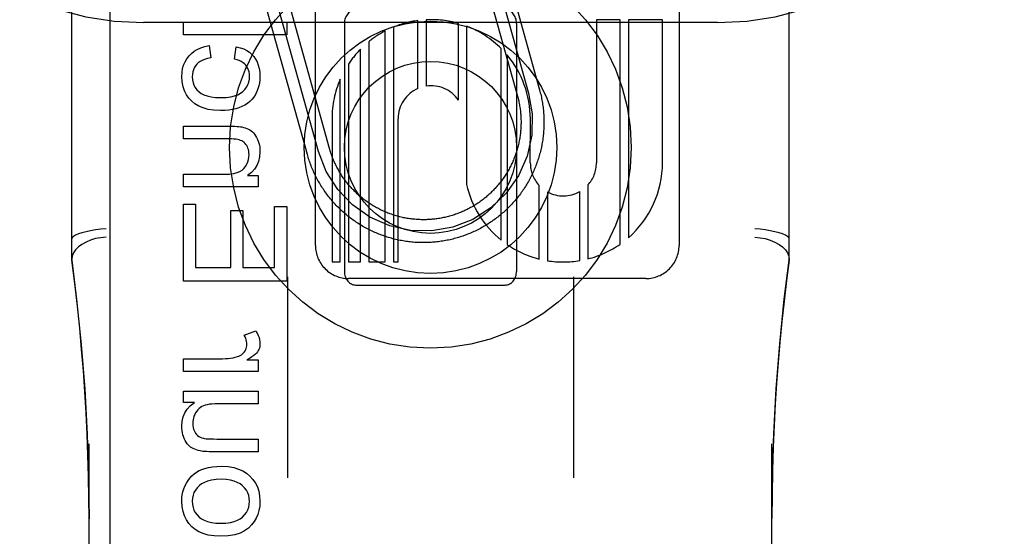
# Model space of a CAD drawing. Header units: inches. Extents: x 0 to 274, y 0 to 177.
# Tile 42 of 138: x 76.901 to 77.759, y 90.64 to 91.091. Entities that reach past the tile are written whole.
import ezdxf

# ---------------------------------------------------------------- set-up
doc = ezdxf.new("R2010")
doc.units = ezdxf.units.IN
doc.header["$LTSCALE"] = 15.069778
doc.header["$MEASUREMENT"] = 0
doc.linetypes.add('HIDDEN', pattern=[0.2, 0.1, -0.1])
doc.layers.add('DEFAULT_2', color=8, linetype='HIDDEN')
doc.layers.add('RIGHT_OR_MAIN_DOOR_ASSEMBLY', color=7, linetype='CONTINUOUS')

msp = doc.modelspace()

# ---------------------------------------------------------------- linework, layer by layer
at = {"layer": 'DEFAULT_2', "color": 8, "linetype": 'HIDDEN'}
for p, q in [((77.00868, 88.22908), (77.00868, 93.72958)), ((77.50868, 88.22908), (77.50868, 93.72958)), ((76.94618, 90.88093), (76.94618, 91.62398)), ((77.57118, 90.88093), (77.57118, 91.62398)), ((77.15848, 90.89385), (77.15848, 91.49866)), ((77.47528, 91.49872), (77.47528, 90.89385)), ((77.31356, 91.17395), (77.35374, 91.02944)), ((77.2943, 91.16859), (77.33448, 91.02408)), ((77.30393, 91.17127), (77.34411, 91.02676)), ((77.15142, 90.97318), (77.11258, 91.11287)), ((77.16105, 90.97586), (77.12221, 91.11555)), ((77.17069, 90.97854), (77.13185, 91.11823)), ((77.50868, 91.08826), (77.00868, 91.08826)), ((77.04346, 91.07743), (77.04346, 91.08848)), ((77.04346, 91.08848), (77.13346, 91.08848)), ((77.13346, 91.08848), (77.13346, 91.07743)), ((77.18368, 91.08751), (77.18368, 90.87125)), ((77.24776, 91.03073), (77.24776, 91.08996)), ((77.2549, 91.09062), (77.2549, 91.0328)), ((77.28301, 91.02065), (77.28301, 91.08741)), ((77.33368, 91.08751), (77.33368, 90.87125)), ((77.40328, 91.09073), (77.40328, 90.96586)), ((77.42401, 91.09073), (77.40328, 91.09073)), ((77.42401, 90.89507), (77.42401, 91.09073)), ((77.43116, 91.09073), (77.43116, 90.90065)), ((77.46088, 91.09073), (77.43116, 91.09073)), ((77.46088, 90.96586), (77.46088, 91.09073)), ((77.13346, 91.07743), (77.04346, 91.07743)), ((77.21919, 90.87945), (77.21919, 91.08087)), ((77.22633, 91.0842), (77.22633, 90.87945)), ((77.29015, 91.08503), (77.29015, 90.94704)), ((77.2049, 91.07147), (77.2049, 90.87945)), ((77.06593, 91.06822), (77.06734, 91.05736)), ((77.08785, 91.05644), (77.08951, 91.06718)), ((77.19776, 90.87945), (77.19776, 91.065)), ((77.32033, 90.89852), (77.32033, 91.06546)), ((77.18716, 91.05192), (77.18716, 90.87945)), ((77.3254, 91.05995), (77.3254, 90.89474)), ((77.18002, 90.87945), (77.18002, 91.03873)), ((77.17288, 91.00433), (77.17288, 90.87945)), ((77.23048, 90.87945), (77.23048, 91.00433)), ((77.34566, 90.96585), (77.3457, 91.00438)), ((77.04346, 90.98682), (77.04346, 90.99787)), ((77.04346, 90.99787), (77.08355, 90.99787)), ((77.08312, 90.98682), (77.04346, 90.98682)), ((77.04346, 90.94489), (77.04346, 90.95594)), ((77.04346, 90.95594), (77.07907, 90.95594)), ((77.09939, 90.95483), (77.10866, 90.95483)), ((77.10866, 90.95483), (77.10866, 90.94489)), ((77.10866, 90.94489), (77.04346, 90.94489)), ((77.35351, 90.88204), (77.35351, 90.9461)), ((77.36065, 90.94059), (77.36065, 90.88057)), ((77.38876, 90.88064), (77.38876, 90.94085)), ((77.39591, 90.94662), (77.39591, 90.88216)), ((77.04346, 90.86269), (77.04346, 90.92985)), ((77.04346, 90.92985), (77.05408, 90.92985)), ((77.05408, 90.92985), (77.05408, 90.8746)), ((77.08472, 90.8746), (77.08472, 90.92438)), ((77.08472, 90.92438), (77.09528, 90.92438)), ((77.09528, 90.92438), (77.09528, 90.8746)), ((77.12284, 90.8746), (77.12284, 90.92776)), ((77.12284, 90.92776), (77.13346, 90.92776)), ((77.13346, 90.92776), (77.13346, 90.86269)), ((77.05408, 90.8746), (77.08472, 90.8746)), ((77.09528, 90.8746), (77.12284, 90.8746)), ((77.17288, 90.87945), (77.18002, 90.87945)), ((77.18716, 90.87945), (77.19776, 90.87945)), ((77.2049, 90.87945), (77.21919, 90.87945)), ((77.22633, 90.87945), (77.23048, 90.87945)), ((77.13346, 90.86269), (77.04346, 90.86269)), ((77.13418, 90.8666), (77.13418, 90.69131)), ((77.44647, 90.86506), (77.18728, 90.86506)), ((77.38318, 90.8666), (77.38318, 90.69131)), ((77.19368, 90.85938), (77.32368, 90.85938)), ((77.09632, 90.81572), (77.10657, 90.81953)), ((77.04346, 90.7841), (77.04346, 90.79516)), ((77.04346, 90.79516), (77.0776, 90.79516)), ((77.09878, 90.79405), (77.10866, 90.79405)), ((77.10866, 90.79405), (77.10866, 90.7841)), ((77.10866, 90.7841), (77.04346, 90.7841)), ((77.04346, 90.75703), (77.04346, 90.76691)), ((77.04346, 90.76691), (77.10866, 90.76691)), ((77.10866, 90.76691), (77.10866, 90.75586)), ((77.05304, 90.75703), (77.04346, 90.75703)), ((77.10866, 90.75586), (77.07373, 90.75586)), ((76.96118, 90.03882), (76.96118, 90.72087)), ((77.0725, 90.72511), (77.10866, 90.72511)), ((77.10866, 90.72511), (77.10866, 90.71406)), ((77.55618, 90.03882), (77.55618, 90.72087)), ((77.10866, 90.71406), (77.06826, 90.71406))]:
    msp.add_line(p, q, dxfattribs=at)
for points in [[(77.04831, 91.05908), (77.0504, 91.06123), (77.05279, 91.06314), (77.05546, 91.06481), (77.0585, 91.06621), (77.062, 91.06735), (77.06593, 91.06822)], [(77.08951, 91.06718), (77.09292, 91.0663), (77.09596, 91.0652), (77.09859, 91.06386), (77.10089, 91.06229), (77.10294, 91.06051), (77.10472, 91.05851)], [(77.04199, 91.04109), (77.0422, 91.04475), (77.04275, 91.04811), (77.04363, 91.05114), (77.04485, 91.05394), (77.04641, 91.0566), (77.04831, 91.05908)], [(77.05506, 91.05183), (77.05386, 91.05035), (77.05288, 91.04875), (77.05211, 91.04706), (77.05155, 91.04522), (77.05121, 91.04318), (77.05108, 91.04097)], [(77.06734, 91.05736), (77.06444, 91.0568), (77.0619, 91.05608), (77.05973, 91.0552), (77.05789, 91.05418), (77.05633, 91.05307), (77.05506, 91.05183)], [(77.09773, 91.05097), (77.09666, 91.0521), (77.09537, 91.05315), (77.09387, 91.05413), (77.09213, 91.05501), (77.09012, 91.05578), (77.08785, 91.05644)], [(77.10472, 91.05851), (77.10627, 91.0563), (77.10758, 91.05385), (77.10865, 91.05117), (77.10944, 91.0482), (77.10993, 91.04485), (77.11013, 91.04115)], [(77.10105, 91.04158), (77.10094, 91.04346), (77.10065, 91.0452), (77.10019, 91.04679), (77.09955, 91.04826), (77.09873, 91.04966), (77.09773, 91.05097)], [(77.05071, 91.01954), (77.04811, 91.02229), (77.04598, 91.02533), (77.04429, 91.02862), (77.04307, 91.03228), (77.0423, 91.03645), (77.04199, 91.04109)], [(77.05108, 91.04097), (77.05127, 91.03823), (77.05177, 91.03574), (77.05258, 91.03351), (77.05372, 91.03148), (77.05519, 91.02957), (77.057, 91.0278)], [(77.09505, 91.028), (77.09688, 91.02983), (77.09837, 91.03181), (77.09951, 91.03391), (77.10034, 91.0362), (77.10085, 91.03877), (77.10105, 91.04158)], [(77.11013, 91.04115), (77.11002, 91.03834), (77.10968, 91.03564), (77.10914, 91.03305), (77.10837, 91.03052), (77.10737, 91.02802), (77.10614, 91.02556)], [(77.057, 91.0278), (77.05887, 91.02642), (77.06124, 91.02523), (77.06406, 91.02423), (77.06745, 91.02346), (77.07148, 91.02299), (77.07612, 91.02279)], [(77.07612, 91.02279), (77.08068, 91.023), (77.08465, 91.02349), (77.08799, 91.02429), (77.0908, 91.02533), (77.09316, 91.02656), (77.09505, 91.028)], [(77.34411, 91.02676), (77.34731, 91.0085), (77.3469, 90.98997), (77.3429, 90.97186), (77.3353, 90.95459), (77.32464, 90.93942), (77.31125, 90.9266), (77.29562, 90.91663), (77.27803, 90.90979), (77.25977, 90.90659), (77.24123, 90.907), (77.22313, 90.911), (77.20586, 90.9186), (77.19068, 90.92925), (77.17786, 90.94265), (77.16789, 90.95828), (77.16105, 90.97586)], [(77.35374, 91.02944), (77.35408, 91.0282), (77.3544, 91.02695), (77.35471, 91.0257), (77.355, 91.02444), (77.35528, 91.02318), (77.35554, 91.02192), (77.35578, 91.02066), (77.35601, 91.01939), (77.35623, 91.01812), (77.35643, 91.01685), (77.35661, 91.01557), (77.35678, 91.01429), (77.35693, 91.01301), (77.35706, 91.01173), (77.35718, 91.01045), (77.35729, 91.00916), (77.35738, 91.00788), (77.35745, 91.00659), (77.35751, 91.00531), (77.35755, 91.00402), (77.35757, 91.00273), (77.35758, 91.00144), (77.35757, 91.00015), (77.35755, 90.99886), (77.35751, 90.99758), (77.35746, 90.99629), (77.35739, 90.995), (77.35731, 90.99372), (77.3572, 90.99243), (77.35709, 90.99115), (77.35696, 90.98987), (77.35681, 90.98859), (77.35664, 90.98731), (77.35646, 90.98604), (77.35627, 90.98476), (77.35606, 90.98349), (77.35583, 90.98222), (77.35559, 90.98096), (77.35533, 90.97969), (77.35506, 90.97844), (77.35477, 90.97718), (77.35447, 90.97593), (77.35415, 90.97468), (77.35381, 90.97343), (77.35346, 90.97219), (77.3531, 90.97096), (77.35272, 90.96973), (77.35232, 90.9685), (77.35191, 90.96728), (77.35149, 90.96606), (77.35105, 90.96485), (77.35059, 90.96365), (77.35012, 90.96245), (77.34964, 90.96125), (77.34914, 90.96006), (77.34862, 90.95888), (77.3481, 90.95771), (77.34755, 90.95654), (77.347, 90.95538), (77.34643, 90.95422), (77.34584, 90.95307), (77.34524, 90.95193), (77.34463, 90.9508), (77.344, 90.94967), (77.34336, 90.94856), (77.34271, 90.94745), (77.34204, 90.94634), (77.34136, 90.94525), (77.34066, 90.94417), (77.33996, 90.94309), (77.33923, 90.94202), (77.3385, 90.94096), (77.33775, 90.93991), (77.33699, 90.93887), (77.33622, 90.93784), (77.33544, 90.93682), (77.33464, 90.93581), (77.33383, 90.9348), (77.333, 90.93381), (77.33217, 90.93283), (77.33132, 90.93186), (77.33047, 90.9309), (77.3296, 90.92995), (77.32871, 90.92901), (77.32782, 90.92808), (77.32692, 90.92716), (77.326, 90.92626), (77.32507, 90.92536), (77.32414, 90.92448), (77.32319, 90.9236), (77.32223, 90.92274), (77.32126, 90.9219), (77.32028, 90.92106), (77.31929, 90.92023), (77.31829, 90.91942), (77.31728, 90.91862), (77.31626, 90.91783), (77.31523, 90.91706), (77.31419, 90.9163), (77.31314, 90.91555), (77.31209, 90.91481), (77.31102, 90.91409), (77.30995, 90.91338), (77.30886, 90.91268), (77.30777, 90.91199), (77.30667, 90.91132), (77.30556, 90.91067), (77.30445, 90.91002), (77.30332, 90.90939), (77.30219, 90.90878), (77.30105, 90.90818), (77.2999, 90.90759), (77.29875, 90.90701), (77.29759, 90.90645), (77.29642, 90.90591), (77.29525, 90.90538), (77.29407, 90.90486), (77.29288, 90.90436), (77.29169, 90.90387), (77.29049, 90.9034), (77.28928, 90.90294), (77.28807, 90.9025), (77.28686, 90.90207), (77.28564, 90.90166), (77.28441, 90.90126), (77.28318, 90.90088), (77.28195, 90.90051), (77.28071, 90.90016), (77.27946, 90.89982), (77.27822, 90.8995), (77.27696, 90.89919), (77.27571, 90.8989), (77.27445, 90.89862), (77.27319, 90.89836), (77.27192, 90.89812), (77.27066, 90.89789), (77.26939, 90.89767), (77.26811, 90.89747), (77.26684, 90.89729), (77.26556, 90.89712), (77.26428, 90.89697), (77.263, 90.89684), (77.26171, 90.89672), (77.26043, 90.89661), (77.25915, 90.89652), (77.25786, 90.89645), (77.25657, 90.89639), (77.25528, 90.89635), (77.254, 90.89633), (77.25271, 90.89632), (77.25142, 90.89633), (77.25013, 90.89635), (77.24884, 90.89639), (77.24756, 90.89644), (77.24627, 90.89651), (77.24498, 90.89659), (77.2437, 90.89669), (77.24242, 90.89681), (77.24113, 90.89694), (77.23985, 90.89709), (77.23858, 90.89726), (77.2373, 90.89744), (77.23603, 90.89763), (77.23475, 90.89784), (77.23349, 90.89807), (77.23222, 90.89831), (77.23096, 90.89857), (77.2297, 90.89884), (77.22844, 90.89913), (77.22719, 90.89943), (77.22594, 90.89975), (77.2247, 90.90009), (77.22346, 90.90044), (77.22222, 90.9008), (77.22099, 90.90118), (77.21976, 90.90158), (77.21854, 90.90199), (77.21733, 90.90241), (77.21612, 90.90285), (77.21491, 90.90331), (77.21371, 90.90378), (77.21252, 90.90426), (77.21133, 90.90476), (77.21015, 90.90527), (77.20897, 90.9058), (77.2078, 90.90634), (77.20664, 90.9069), (77.20549, 90.90747), (77.20434, 90.90806), (77.2032, 90.90866), (77.20206, 90.90927), (77.20094, 90.90989), (77.19982, 90.91054), (77.19871, 90.91119), (77.19761, 90.91186), (77.19651, 90.91254), (77.19543, 90.91323), (77.19435, 90.91394), (77.19328, 90.91466)], [(77.07582, 91.01144), (77.06999, 91.01176), (77.06487, 91.01252), (77.06051, 91.01374), (77.05676, 91.01535), (77.05347, 91.01727), (77.05071, 91.01954)], [(77.10614, 91.02556), (77.10474, 91.0233), (77.10312, 91.02125), (77.10133, 91.01942), (77.09928, 91.01777), (77.09693, 91.01628), (77.09429, 91.01494)], [(77.33448, 91.02408), (77.33476, 91.02303), (77.33503, 91.02197), (77.33529, 91.0209), (77.33554, 91.01984), (77.33577, 91.01877), (77.33599, 91.0177), (77.33619, 91.01662), (77.33638, 91.01554), (77.33656, 91.01446), (77.33672, 91.01338), (77.33687, 91.0123), (77.337, 91.01121), (77.33712, 91.01012), (77.33723, 91.00903), (77.33732, 91.00794), (77.3374, 91.00685), (77.33747, 91.00576), (77.33752, 91.00467), (77.33755, 91.00357), (77.33757, 91.00248), (77.33758, 91.00138), (77.33758, 91.00029), (77.33755, 90.9992), (77.33752, 90.9981), (77.33747, 90.99701), (77.33741, 90.99592), (77.33733, 90.99482), (77.33724, 90.99373), (77.33714, 90.99265), (77.33702, 90.99156), (77.33689, 90.99047), (77.33674, 90.98939), (77.33658, 90.9883), (77.3364, 90.98722), (77.33622, 90.98614), (77.33601, 90.98507), (77.3358, 90.984), (77.33557, 90.98293), (77.33532, 90.98186), (77.33507, 90.9808), (77.3348, 90.97974), (77.33451, 90.97868), (77.33421, 90.97763), (77.3339, 90.97658), (77.33358, 90.97553), (77.33324, 90.97449), (77.33289, 90.97346), (77.33252, 90.97242), (77.33214, 90.9714), (77.33175, 90.97038), (77.33134, 90.96936), (77.33093, 90.96835), (77.3305, 90.96734), (77.33005, 90.96634), (77.32959, 90.96535), (77.32913, 90.96436), (77.32864, 90.96338), (77.32815, 90.9624), (77.32764, 90.96143), (77.32712, 90.96047), (77.32659, 90.95951), (77.32604, 90.95856), (77.32549, 90.95762), (77.32492, 90.95668), (77.32434, 90.95576), (77.32375, 90.95484), (77.32314, 90.95392), (77.32253, 90.95302), (77.3219, 90.95212), (77.32126, 90.95123), (77.32061, 90.95035), (77.31995, 90.94948), (77.31927, 90.94862), (77.31859, 90.94777), (77.31789, 90.94692), (77.31719, 90.94608), (77.31647, 90.94526), (77.31575, 90.94444), (77.31501, 90.94363), (77.31426, 90.94283), (77.3135, 90.94204), (77.31273, 90.94126), (77.31196, 90.94049), (77.31117, 90.93973), (77.31037, 90.93899), (77.30956, 90.93825), (77.30875, 90.93752), (77.30792, 90.9368), (77.30708, 90.93609), (77.30624, 90.9354), (77.30539, 90.93471), (77.30452, 90.93404), (77.30365, 90.93337), (77.30277, 90.93272), (77.30189, 90.93208), (77.30099, 90.93145), (77.30009, 90.93083), (77.29918, 90.93023), (77.29826, 90.92963), (77.29733, 90.92905), (77.2964, 90.92848), (77.29545, 90.92792), (77.29451, 90.92738), (77.29355, 90.92684), (77.29259, 90.92632), (77.29162, 90.92581), (77.29064, 90.92532), (77.28966, 90.92483), (77.28868, 90.92436), (77.28768, 90.92391), (77.28668, 90.92346), (77.28568, 90.92303), (77.28467, 90.92261), (77.28365, 90.9222), (77.28263, 90.92181), (77.2816, 90.92143), (77.28057, 90.92106), (77.27954, 90.92071), (77.2785, 90.92037), (77.27745, 90.92004), (77.2764, 90.91973), (77.27535, 90.91943), (77.27429, 90.91914), (77.27323, 90.91887), (77.27217, 90.91861), (77.27111, 90.91836), (77.27004, 90.91813), (77.26896, 90.91791), (77.26789, 90.91771), (77.26681, 90.91752), (77.26573, 90.91734), (77.26465, 90.91718), (77.26356, 90.91703), (77.26248, 90.9169), (77.26139, 90.91678), (77.2603, 90.91667), (77.25921, 90.91658), (77.25812, 90.9165), (77.25702, 90.91644), (77.25593, 90.91638), (77.25484, 90.91635), (77.25374, 90.91633), (77.25265, 90.91632), (77.25156, 90.91632), (77.25046, 90.91635), (77.24937, 90.91638), (77.24827, 90.91643), (77.24718, 90.91649), (77.24609, 90.91657), (77.245, 90.91666), (77.24391, 90.91676), (77.24282, 90.91688), (77.24174, 90.91701), (77.24065, 90.91716), (77.23957, 90.91732), (77.23849, 90.91749), (77.23741, 90.91768), (77.23633, 90.91789), (77.23526, 90.9181), (77.23419, 90.91833), (77.23312, 90.91857), (77.23206, 90.91883), (77.231, 90.9191), (77.22994, 90.91939), (77.22889, 90.91969), (77.22784, 90.92), (77.2268, 90.92032), (77.22576, 90.92066), (77.22472, 90.92101), (77.22369, 90.92138), (77.22266, 90.92176), (77.22164, 90.92215), (77.22062, 90.92255), (77.21961, 90.92297), (77.21861, 90.9234), (77.21761, 90.92385), (77.21661, 90.9243), (77.21562, 90.92477), (77.21464, 90.92525), (77.21366, 90.92575), (77.21269, 90.92626), (77.21173, 90.92678), (77.21077, 90.92731), (77.20983, 90.92785), (77.20888, 90.92841), (77.20795, 90.92898), (77.20702, 90.92956), (77.2061, 90.93015), (77.20519, 90.93076), (77.20428, 90.93137), (77.20339, 90.932), (77.2025, 90.93264), (77.20162, 90.93329), (77.20075, 90.93395), (77.19988, 90.93462), (77.19903, 90.93531), (77.19818, 90.936), (77.19735, 90.93671), (77.19652, 90.93742)], [(77.09429, 91.01494), (77.0918, 91.01394), (77.08908, 91.01309), (77.08614, 91.0124), (77.08296, 91.01188), (77.07951, 91.01156), (77.07582, 91.01144)], [(77.08355, 90.99787), (77.08609, 90.99785), (77.08832, 90.99778), (77.09022, 90.99768), (77.09184, 90.99755), (77.0932, 90.99739), (77.09428, 90.99721)], [(77.09428, 90.99721), (77.09586, 90.99684), (77.09734, 90.99638), (77.09873, 90.99585), (77.10003, 90.99524), (77.10127, 90.99455), (77.10243, 90.99378)], [(77.10243, 90.99378), (77.10347, 90.99298), (77.10446, 90.99202), (77.10541, 90.9909), (77.10632, 90.9896), (77.10718, 90.98809), (77.10799, 90.98639)], [(77.09319, 90.98553), (77.09209, 90.9859), (77.09076, 90.98621), (77.08922, 90.98647), (77.08744, 90.98666), (77.08541, 90.98678), (77.08312, 90.98682)], [(77.09853, 90.98093), (77.09778, 90.98202), (77.09697, 90.98298), (77.09612, 90.98379), (77.09521, 90.98448), (77.09423, 90.98506), (77.09319, 90.98553)], [(77.10799, 90.98639), (77.10863, 90.98471), (77.10917, 90.983), (77.10958, 90.98125), (77.10988, 90.97945), (77.11007, 90.97755), (77.11013, 90.97558)], [(77.10056, 90.97325), (77.10049, 90.97476), (77.10031, 90.97617), (77.10003, 90.97746), (77.09963, 90.97867), (77.09913, 90.97983), (77.09853, 90.98093)], [(77.11013, 90.97558), (77.10977, 90.97106), (77.10887, 90.96703), (77.10743, 90.96352), (77.1054, 90.96039), (77.10271, 90.95748), (77.09939, 90.95483)], [(77.19652, 90.93742), (77.1957, 90.93815), (77.19489, 90.93889), (77.19409, 90.93964), (77.19331, 90.94039), (77.19253, 90.94116), (77.19176, 90.94194), (77.191, 90.94273), (77.19025, 90.94353), (77.18951, 90.94433), (77.18878, 90.94515), (77.18806, 90.94598), (77.18736, 90.94681), (77.18666, 90.94766), (77.18597, 90.94851), (77.1853, 90.94937), (77.18464, 90.95024), (77.18398, 90.95112), (77.18334, 90.95201), (77.18272, 90.9529), (77.1821, 90.95381), (77.18149, 90.95472), (77.1809, 90.95564), (77.18032, 90.95656), (77.17975, 90.9575), (77.17919, 90.95844), (77.17864, 90.95939), (77.17811, 90.96034), (77.17759, 90.9613), (77.17708, 90.96227), (77.17658, 90.96325), (77.1761, 90.96423), (77.17563, 90.96522), (77.17517, 90.96621), (77.17472, 90.96721), (77.17429, 90.96822), (77.17387, 90.96923), (77.17346, 90.97024), (77.17307, 90.97126), (77.17269, 90.97229), (77.17232, 90.97332), (77.17197, 90.97436), (77.17163, 90.9754), (77.1713, 90.97644), (77.17099, 90.97749), (77.17069, 90.97854)], [(77.09606, 90.96105), (77.09744, 90.96285), (77.09856, 90.96473), (77.09942, 90.96666), (77.10004, 90.9687), (77.10042, 90.9709), (77.10056, 90.97325)], [(77.19328, 90.91466), (77.19222, 90.9154), (77.19117, 90.91614), (77.19013, 90.9169), (77.1891, 90.91768), (77.18808, 90.91846), (77.18707, 90.91926), (77.18607, 90.92007), (77.18508, 90.92089), (77.18409, 90.92173), (77.18312, 90.92257), (77.18216, 90.92343), (77.18121, 90.9243), (77.18027, 90.92518), (77.17934, 90.92608), (77.17842, 90.92698), (77.17752, 90.9279), (77.17662, 90.92882), (77.17574, 90.92976), (77.17487, 90.93071), (77.17401, 90.93167), (77.17316, 90.93264), (77.17232, 90.93361), (77.1715, 90.9346), (77.17068, 90.9356), (77.16988, 90.93661), (77.1691, 90.93763), (77.16832, 90.93866), (77.16756, 90.9397), (77.16681, 90.94075), (77.16607, 90.94181), (77.16535, 90.94287), (77.16464, 90.94395), (77.16394, 90.94503), (77.16326, 90.94612), (77.16259, 90.94722), (77.16193, 90.94833), (77.16128, 90.94945), (77.16066, 90.95057), (77.16004, 90.95171), (77.15944, 90.95284), (77.15885, 90.95399), (77.15828, 90.95514), (77.15772, 90.95631), (77.15717, 90.95747), (77.15664, 90.95865), (77.15612, 90.95983), (77.15562, 90.96101), (77.15514, 90.96221), (77.15466, 90.96341), (77.15421, 90.96461), (77.15376, 90.96582), (77.15333, 90.96703), (77.15292, 90.96825), (77.15252, 90.96948), (77.15214, 90.97071), (77.15177, 90.97194), (77.15142, 90.97318)], [(77.07907, 90.95594), (77.08349, 90.95614), (77.08724, 90.95663), (77.09027, 90.95742), (77.09269, 90.95845), (77.09464, 90.95965), (77.09606, 90.96105)], [(76.97618, 90.90851), (76.9715, 90.90805), (76.96692, 90.90746), (76.96256, 90.90672), (76.95854, 90.90587), (76.95496, 90.90492), (76.9519, 90.9039), (76.94943, 90.90284), (76.94764, 90.90175), (76.94654, 90.90067), (76.94618, 90.89964)], [(77.57118, 90.89964), (77.57082, 90.90067), (77.56973, 90.90175), (77.56793, 90.90284), (77.56546, 90.9039), (77.56241, 90.90492), (77.55882, 90.90587), (77.5548, 90.90672), (77.55044, 90.90746), (77.54586, 90.90805), (77.54118, 90.90851)], [(76.97618, 90.90107), (76.97149, 90.90065), (76.96691, 90.8998), (76.96256, 90.89852), (76.95854, 90.89686), (76.95495, 90.89485), (76.95188, 90.89255), (76.94943, 90.89001), (76.94764, 90.88731), (76.94655, 90.8845), (76.94618, 90.88165)], [(77.54118, 90.90107), (77.54587, 90.90065), (77.55045, 90.8998), (77.5548, 90.89852), (77.55882, 90.89686), (77.56242, 90.89485), (77.56548, 90.89255), (77.56793, 90.89001), (77.56972, 90.88731), (77.57081, 90.8845), (77.57118, 90.88165)], [(76.96118, 90.65564), (76.96107, 90.67356), (76.96076, 90.69244), (76.96025, 90.71092), (76.95955, 90.72925), (76.95865, 90.74771), (76.95755, 90.76618), (76.95626, 90.7846), (76.95475, 90.80313), (76.95303, 90.82177), (76.95106, 90.84084), (76.94878, 90.86068), (76.94618, 90.88115)], [(76.94618, 90.88093), (76.9504, 90.84665), (76.95434, 90.80764), (76.95739, 90.7685), (76.95955, 90.72924), (76.96081, 90.68988), (76.96118, 90.65565)], [(77.57118, 90.88115), (77.56889, 90.86326), (77.5668, 90.84537), (77.5649, 90.82748), (77.56318, 90.80961), (77.56167, 90.79183), (77.56033, 90.77393), (77.55916, 90.75578), (77.55817, 90.73716), (77.55735, 90.71786), (77.55673, 90.69774), (77.55632, 90.67654), (77.55618, 90.65581)], [(77.55618, 90.65582), (77.55655, 90.69021), (77.55782, 90.72957), (77.55999, 90.76883), (77.56305, 90.80796), (77.567, 90.84697), (77.57118, 90.88093)], [(77.09871, 90.80762), (77.09866, 90.80889), (77.09847, 90.81019), (77.09816, 90.81151), (77.09771, 90.81287), (77.09709, 90.81427), (77.09632, 90.81572)], [(77.10657, 90.81953), (77.10772, 90.81743), (77.10864, 90.81541), (77.10932, 90.81348), (77.10978, 90.81163), (77.11006, 90.80986), (77.11013, 90.80817)], [(77.09652, 90.8011), (77.0972, 90.8021), (77.09775, 90.80312), (77.09817, 90.80416), (77.09847, 90.80524), (77.09865, 90.8064), (77.09871, 90.80762)], [(77.11013, 90.80817), (77.11007, 90.80688), (77.10988, 90.80564), (77.10958, 90.80444), (77.10916, 90.80329), (77.1086, 90.80216), (77.10792, 90.80105)], [(77.0776, 90.79516), (77.08002, 90.79522), (77.08234, 90.79538), (77.08453, 90.79565), (77.08662, 90.79601), (77.0886, 90.79646), (77.09049, 90.79699)], [(77.09049, 90.79699), (77.09177, 90.79746), (77.09293, 90.79801), (77.09396, 90.79864), (77.09489, 90.79936), (77.09574, 90.80018), (77.09652, 90.8011)], [(77.10792, 90.80105), (77.10715, 90.80006), (77.10609, 90.79899), (77.10476, 90.79787), (77.10311, 90.79667), (77.10111, 90.7954), (77.09878, 90.79405)], [(77.04199, 90.73634), (77.04233, 90.74063), (77.04325, 90.74454), (77.0447, 90.748), (77.04677, 90.75117), (77.04956, 90.7542), (77.05304, 90.75703)], [(77.06096, 90.75402), (77.05955, 90.75335), (77.05826, 90.75254), (77.05708, 90.75162), (77.05599, 90.75055), (77.05498, 90.7493), (77.05404, 90.74788)], [(77.07373, 90.75586), (77.07087, 90.7558), (77.06831, 90.75563), (77.06607, 90.75536), (77.06411, 90.755), (77.0624, 90.75455), (77.06096, 90.75402)], [(77.05404, 90.74788), (77.05325, 90.7464), (77.05261, 90.7449), (77.05213, 90.7434), (77.05179, 90.74186), (77.05158, 90.74024), (77.0515, 90.73855)], [(77.0442, 90.72554), (77.04354, 90.72716), (77.043, 90.72886), (77.04257, 90.73061), (77.04225, 90.73243), (77.04206, 90.73435), (77.04199, 90.73634)], [(77.0515, 90.73855), (77.05159, 90.7368), (77.05181, 90.7352), (77.05217, 90.73376), (77.05265, 90.73245), (77.05324, 90.73126), (77.05395, 90.73019)], [(77.04972, 90.71811), (77.04873, 90.7189), (77.04777, 90.71987), (77.04682, 90.721), (77.04591, 90.72231), (77.04504, 90.72383), (77.0442, 90.72554)], [(77.05395, 90.73019), (77.05483, 90.72913), (77.05581, 90.7282), (77.05687, 90.72741), (77.05804, 90.72675), (77.05937, 90.7262), (77.06083, 90.72576)], [(77.06083, 90.72576), (77.06188, 90.72556), (77.06327, 90.7254), (77.065, 90.72527), (77.06709, 90.72518), (77.0696, 90.72513), (77.0725, 90.72511)], [(77.05794, 90.71468), (77.05626, 90.71509), (77.0547, 90.71557), (77.05328, 90.71612), (77.05198, 90.71673), (77.05079, 90.71739), (77.04972, 90.71811)], [(77.06826, 90.71406), (77.0659, 90.71407), (77.0638, 90.71413), (77.06197, 90.71421), (77.0604, 90.71434), (77.05905, 90.71449), (77.05794, 90.71468)], [(77.05715, 90.69754), (77.05943, 90.69861), (77.06211, 90.69952), (77.06515, 90.70028), (77.06863, 90.70085), (77.07257, 90.70121), (77.07698, 90.70135)], [(77.07698, 90.70135), (77.08246, 90.70101), (77.08731, 90.70022), (77.0915, 90.69895), (77.09515, 90.69727), (77.09843, 90.69523), (77.10128, 90.6928)], [(77.04598, 90.68655), (77.04742, 90.68889), (77.04902, 90.69102), (77.05078, 90.69292), (77.05271, 90.69463), (77.05483, 90.69618), (77.05715, 90.69754)], [(77.10128, 90.6928), (77.10395, 90.68986), (77.10613, 90.68668), (77.10783, 90.68331), (77.10906, 90.6796), (77.10983, 90.67543), (77.11013, 90.67084)], [(77.04199, 90.67084), (77.04211, 90.67368), (77.04245, 90.67642), (77.043, 90.67907), (77.04378, 90.68163), (77.04477, 90.68412), (77.04598, 90.68655)], [(77.05735, 90.68451), (77.05539, 90.68253), (77.05381, 90.68046), (77.05262, 90.67833), (77.05179, 90.67605), (77.05127, 90.67354), (77.05108, 90.67084)], [(77.07643, 90.68999), (77.07188, 90.68977), (77.0679, 90.68925), (77.06454, 90.68841), (77.06171, 90.68731), (77.0593, 90.68602), (77.05735, 90.68451)], [(77.09472, 90.68447), (77.09276, 90.686), (77.09038, 90.68732), (77.08764, 90.68842), (77.08444, 90.68926), (77.08069, 90.68978), (77.07643, 90.68999)], [(77.10099, 90.67084), (77.1008, 90.6735), (77.10028, 90.67598), (77.09945, 90.67826), (77.09827, 90.68039), (77.09669, 90.68247), (77.09472, 90.68447)], [(77.05075, 90.64866), (77.04814, 90.65154), (77.04599, 90.65469), (77.04429, 90.65808), (77.04306, 90.66184), (77.0423, 90.66611), (77.04199, 90.67084)], [(77.05108, 90.67084), (77.05127, 90.66806), (77.05179, 90.6655), (77.05262, 90.6632), (77.05379, 90.66106), (77.05534, 90.659), (77.05726, 90.65707)], [(77.09479, 90.65708), (77.09671, 90.65904), (77.09826, 90.6611), (77.09944, 90.66324), (77.10027, 90.66555), (77.10079, 90.66809), (77.10099, 90.67084)], [(77.11013, 90.67084), (77.10989, 90.66669), (77.10925, 90.66288), (77.10824, 90.65942), (77.10684, 90.65623), (77.10505, 90.65319), (77.10288, 90.65034)], [(77.05726, 90.65707), (77.05922, 90.65556), (77.06161, 90.65426), (77.06443, 90.65317), (77.06774, 90.65234), (77.07162, 90.65183), (77.07606, 90.65162)], [(77.07606, 90.65162), (77.08049, 90.65183), (77.08436, 90.65234), (77.08765, 90.65317), (77.09045, 90.65427), (77.09284, 90.65556), (77.09479, 90.65708)], [(77.07606, 90.64026), (77.07017, 90.64059), (77.065, 90.64138), (77.06061, 90.64263), (77.05684, 90.64429), (77.05354, 90.6463), (77.05075, 90.64866)], [(77.10288, 90.65034), (77.10006, 90.6475), (77.09666, 90.6451), (77.09273, 90.64311), (77.08807, 90.64161), (77.08249, 90.64067), (77.07606, 90.64026)]]:
    msp.add_lwpolyline(points, dxfattribs=at)
for radius in [0.175, 0.11, 0.075]:
    msp.add_circle((77.25868, 90.97938), radius, dxfattribs=at)
for centre, radius, start, end in [((77.00868, 91.33826), 0.25, 90, 270), ((77.50868, 91.33826), 0.25, 270, 90), ((77.25928, 91.00433), 0.0864, 97.66245, 112.41655), ((77.25928, 91.00433), 0.0864, 74.05771, 92.90539), ((77.25928, 91.00433), 0.0864, 117.64527, 129.0007), ((77.25928, 91.00433), 0.0864, 45.03546, 69.06329), ((77.25928, 91.00433), 0.0864, 135.39787, 146.58114), ((77.25929, 91.00431), 0.08641, 0.04579, 40.08113), ((77.25928, 91.00433), 0.0864, 156.53934, 180.00011), ((77.25928, 91.00433), 0.0288, 113.57805, 179.99993), ((77.25928, 91.00433), 0.0288, 34.51156, 98.74532), ((77.37447, 90.96586), 0.02881, 180.01851, 223.32118), ((77.37448, 90.96586), 0.0288, 318.08506, 0.00318), ((77.37448, 90.96586), 0.0864, 310.99532, 360), ((77.37448, 90.96585), 0.0864, 192.57818, 231.19553), ((77.37448, 90.96585), 0.0288, 241.31241, 299.73732), ((77.18727, 90.89385), 0.02879, 179.994, 270.00777), ((77.37448, 90.96585), 0.0864, 235.38872, 255.95701), ((77.37448, 90.96586), 0.0864, 284.36193, 304.9816), ((77.44649, 90.89385), 0.02879, 269.95715, 359.99965), ((77.37448, 90.96585), 0.0864, 260.79158, 279.51635)]:
    msp.add_arc(centre, radius, start, end, dxfattribs=at)
for centre, major_axis, start_param, end_param in [((77.19368, 91.08751), (0, -0.01187), 3.141593, 4.712389), ((77.32368, 91.08751), (0, 0.01187), -1.570796, 0), ((77.19368, 90.87125), (0, -0.01187), -1.570796, 0), ((77.32368, 90.87125), (0, 0.01187), 3.141593, 4.712389)]:
    msp.add_ellipse(centre, major_axis=major_axis, ratio=0.842271, start_param=start_param, end_param=end_param, dxfattribs=at)
at = {"layer": 'RIGHT_OR_MAIN_DOOR_ASSEMBLY', "color": 8, "linetype": 'HIDDEN'}
msp.add_line((77.08368, 82.79126), (77.08368, 99.60126), dxfattribs=at)
at = {"layer": 'RIGHT_OR_MAIN_DOOR_ASSEMBLY', "color": 3, "linetype": 'Continuous'}
msp.add_line((76.97968, 82.94626), (76.97968, 99.44626), dxfattribs=at)

doc.saveas('drawing.dxf')
